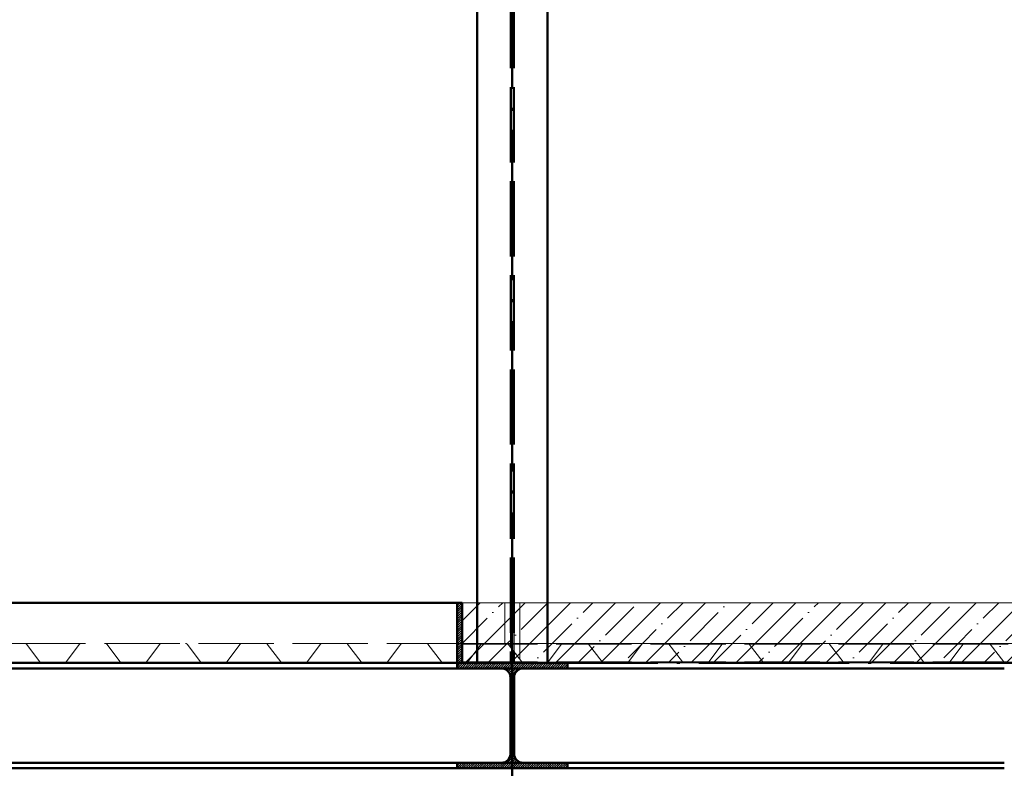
# Paper-space layout 'Layout1' of a CAD drawing. Extents: x -2 to 1243, y -36 to 596.
# Tile 76 of 132: x 370 to 410, y 454 to 484. Entities that reach past the tile are written whole.
import ezdxf

# ---------------------------------------------------------------- set-up
doc = ezdxf.new("R2010")
doc.units = 0
doc.linetypes.add('ACAD_ISO02W100', pattern=[15, 12, -3])
doc.linetypes.add('ACAD_ISO04W100', pattern=[30.5, 24, -3, 0.5, -3])
doc.layers.get('0').update_dxf_attribs({"linetype": 'CONTINUOUS'})
doc.layers.get('DEFPOINTS').update_dxf_attribs({"color": 132, "linetype": 'CONTINUOUS'})
for name, color, linetype, lineweight in [('SS_2.ET-HALA_TaO-VESTAVBA_A1÷B2-P.NOSNIK', 172, 'CONTINUOUS', 50), ('SS_2.ET-HALA_TaO-VESTAVBA_A1÷B2-PODLAHA', 9, 'CONTINUOUS', 5), ('SS_2.ET-HALA_TaO-VESTAVBA_A1÷B2-PODLAHA_LEM', 102, 'CONTINUOUS', 50), ('SS_2.ET-HALA_TaO-VESTAVBA_A1÷B2-TRAPEZ.PLECH', 153, 'CONTINUOUS', 18), ('SS_2.ET-HALA_TaO-VESTAVBA_A1÷B2-VAZBA2', 51, 'CONTINUOUS', 50), ('SS_KOTY', 3, 'CONTINUOUS', 25), ('SS_SRAFY', 8, 'CONTINUOUS', 18)]:
    doc.layers.add(name, color=color, linetype=linetype, lineweight=lineweight)
doc.styles.add('ROMANS', font='romans.shx', dxfattribs={"width": 0.8})
doc.dimstyles.new('A-1_(2.5)_50AS', dxfattribs={"dimtxt": 2.5, "dimasz": 2, "dimexe": 1, "dimexo": 2, "dimgap": 0, "dimtad": 0, "dimdec": 1, "dimlfac": 50, "dimrnd": 1, "dimtxsty": 'ROMANS', "dimblk1": 'OBLIQUE', "dimblk2": 'OBLIQUE', "dimsah": 1, "dimcen": 2, "dimclrd": 256, "dimclre": 256, "dimclrt": 256, "dimadec": 1, "dimazin": 2, "dimtfac": 0.714286, "dimtdec": 1, "dimtmove": 0, "dimatfit": 3, "dimldrblk": 'OPEN', "dimfxl": 1, "dimtvp": 1.142857, "dimtfill": 1, "dimtolj": 1, "dimlwd": -1, "dimlwe": -1, "dimarcsym": 0})
pattern_1 = [(45, (184.611103, 337.56082), (-0.04490128, 0.04490128), [])]
pattern_2 = [(45, (184.6111, 337.5608), (-0.8980256, 0.8980256), []), (45, (185.5091, 337.5608), (-0.8980256, 0.8980256), [1.5875, -0.3175, 0, -0.3175])]

# ---------------------------------------------------------------- blocks, each defined once
blk = doc.blocks.new('_Oblique')
at = {"color": 0, "linetype": 'ByBlock', "lineweight": -2}
blk.add_line((-0.5, -0.5), (0.5, 0.5), dxfattribs=at)
blk = doc.blocks.new('*D24')
at = {"layer": 'DEFPOINTS', "color": 0, "transparency": 16777216}
for p in [(411.911, 550.574), (389.911, 537.561, 14406), (411.911, 455.961, 14406)]:
    blk.add_point(p, dxfattribs=at)
at = {"layer": 'SS_KOTY', "transparency": 16777216}
for p, q in [((389.911, 539.561), (389.911, 551.574)), ((411.911, 457.961), (411.911, 551.574)), ((389.911, 550.574), (411.911, 550.574))]:
    blk.add_line(p, q, dxfattribs=at)
at = {"layer": 'SS_KOTY', "transparency": 16777216, "xscale": 2, "yscale": 2, "zscale": 2, "rotation": 180}
blk.add_blockref('_Oblique', (389.911, 550.574), dxfattribs=at)
at = {"layer": 'SS_KOTY', "transparency": 16777216, "xscale": 2, "yscale": 2, "zscale": 2}
blk.add_blockref('_Oblique', (411.911, 550.574), dxfattribs=at)
at = {"layer": 'SS_KOTY', "transparency": 16777216, "insert": (400.911, 553.431), "char_height": 2.5, "attachment_point": 5, "style": 'ROMANS', "bg_fill": 3, "box_fill_scale": 1.1, "bg_fill_color": 256, "bg_fill_true_color": 13158600, "bg_fill_transparency": 0}
blk.add_mtext('\\A1;1100', dxfattribs=at)
blk = doc.blocks.new('_OPEN')
at = {"color": 0, "linetype": 'ByBlock'}
for p, q in [((-1, 0.167), (0, 0)), ((0, 0), (-1, -0.167)), ((0, 0), (-1, 0))]:
    blk.add_line(p, q, dxfattribs=at)

psp = doc.layouts.get("Layout1")

# ---------------------------------------------------------------- hatches: boundary and pattern name
at = {"layer": 'SS_SRAFY'}
h = psp.add_hatch(dxfattribs=at)
h.set_pattern_fill('ANSI31', color=5, scale=0.02, style=0)
h.set_pattern_definition(pattern_1)
h.paths.add_polyline_path([(387.9111, 458.3608), (387.9111, 460.7608), (387.7111, 460.7608), (387.7111, 458.3608)], flags=0)

# ---------------------------------------------------------------- linework, layer by layer
at = {"layer": 'SS_2.ET-HALA_TaO-VESTAVBA_A1÷B2-P.NOSNIK', "color": 1, "linetype": 'Continuous', "ltscale": 0.25}
for p, q in [((300.6111, 458.1408), (387.7111, 458.1408)), ((387.7111, 458.3608), (387.7111, 458.1408)), ((300.6111, 454.3808), (387.7111, 454.3808)), ((387.7111, 454.3808), (389.4811, 454.3808)), ((387.7111, 454.3808), (387.7111, 454.1608)), ((390.3411, 454.3808), (392.1111, 454.3808)), ((392.1111, 454.1608), (392.1111, 454.3808)), ((392.1111, 454.3808), (409.5111, 454.3808)), ((300.6111, 454.1608), (387.7111, 454.1608)), ((387.7111, 454.1608), (392.1111, 454.1608)), ((392.1111, 454.1608), (409.5111, 454.1608))]:
    psp.add_line(p, q, dxfattribs=at)
at = {"layer": 'SS_2.ET-HALA_TaO-VESTAVBA_A1÷B2-P.NOSNIK', "color": 3, "linetype": 'ACAD_ISO02W100', "ltscale": 0.25}
for p, q in [((389.8321, 454.6608), (389.8373, 454.7315)), ((389.8321, 454.6608), (389.9901, 454.6608)), ((389.8373, 454.7315), (389.8411, 454.7408)), ((389.8411, 454.7608), (389.9811, 454.7608)), ((389.9811, 454.7408), (389.985, 454.7315)), ((389.985, 454.7315), (389.9901, 454.6608)), ((389.4811, 454.3808), (390.3411, 454.3808))]:
    psp.add_line(p, q, dxfattribs=at)
at = {"layer": 'SS_2.ET-HALA_TaO-VESTAVBA_A1÷B2-P.NOSNIK', "color": 1, "linetype": 'Continuous', "ltscale": 0.25, "extrusion": (1.25575e-13, -3.03104e-13, -1)}
psp.add_arc((-389.4811, 454.7408), 0.36, 180, 270, dxfattribs=at)
at = {"layer": 'SS_2.ET-HALA_TaO-VESTAVBA_A1÷B2-P.NOSNIK', "color": 1, "linetype": 'Continuous', "ltscale": 0.25, "extrusion": (-3.03165e-13, -1.25514e-13, -1)}
psp.add_arc((-390.3411, 454.7408), 0.36, 270, 0, dxfattribs=at)
at = {"layer": 'SS_2.ET-HALA_TaO-VESTAVBA_A1÷B2-PODLAHA', "color": 9, "linetype": 'ACAD_ISO02W100', "ltscale": 0.25}
for p, q in [((388.4911, 460.7608), (388.4911, 459.1408)), ((387.9111, 459.1408), (68.8111, 459.1408)), ((370.5523, 459.1079), (371.0871, 458.4066)), ((372.1351, 458.4066), (372.6699, 459.1079)), ((373.7523, 459.1079), (374.2871, 458.4066)), ((375.3351, 458.4066), (375.8699, 459.1079)), ((376.9523, 459.1079), (377.4871, 458.4066)), ((378.5351, 458.4066), (379.0699, 459.1079)), ((380.1523, 459.1079), (380.6871, 458.4066)), ((381.7351, 458.4066), (382.2699, 459.1079)), ((383.3523, 459.1079), (383.8871, 458.4066)), ((384.9351, 458.4066), (385.4699, 459.1079)), ((386.5523, 459.1079), (387.0871, 458.4066)), ((388.1351, 458.4066), (388.6699, 459.1079)), ((388.4911, 459.1408), (388.4911, 458.8734)), ((388.6699, 459.1079), (388.4911, 458.8734)), ((371.135, 458.3823), (372.0872, 458.3823)), ((374.335, 458.3823), (375.2872, 458.3823)), ((377.535, 458.3823), (378.4872, 458.3823)), ((380.735, 458.3823), (381.6872, 458.3823)), ((383.935, 458.3823), (384.8872, 458.3823)), ((387.135, 458.3823), (387.9111, 458.3823))]:
    psp.add_line(p, q, dxfattribs=at)
at = {"layer": 'SS_2.ET-HALA_TaO-VESTAVBA_A1÷B2-PODLAHA', "color": 9, "linetype": 'ACAD_ISO02W100', "ltscale": 0.25, "extrusion": (-3.00135e-12, 4.5255e-13, -1)}
psp.add_arc((-370.4872, 459.0601), 0.0807, 90.03431, 143.65467, dxfattribs=at)
at = {"layer": 'SS_2.ET-HALA_TaO-VESTAVBA_A1÷B2-PODLAHA', "color": 9, "linetype": 'ACAD_ISO02W100', "ltscale": 0.25, "extrusion": (6.56804e-13, -5.74193e-13, -1)}
for centre, start in [((-372.7364, 459.0573), 37.32743), ((-375.9364, 459.0573), 37.32745), ((-382.3364, 459.0573), 37.32745)]:
    psp.add_arc(centre, 0.0836, start, 88.98538, dxfattribs=at)
at = {"layer": 'SS_2.ET-HALA_TaO-VESTAVBA_A1÷B2-PODLAHA', "color": 9, "linetype": 'ACAD_ISO02W100', "ltscale": 0.25, "extrusion": (-3.00135e-12, 4.52549e-13, -1)}
for centre in [(-373.6872, 459.0601), (-380.0872, 459.0601)]:
    psp.add_arc(centre, 0.0807, 90.0343, 143.65467, dxfattribs=at)
at = {"layer": 'SS_2.ET-HALA_TaO-VESTAVBA_A1÷B2-PODLAHA', "color": 9, "linetype": 'ACAD_ISO02W100', "ltscale": 0.25, "extrusion": (-3.18799e-12, 1.97021e-15, -1)}
for centre in [(-376.8872, 459.0601, 0), (-383.2872, 459.0601, 0)]:
    psp.add_arc(centre, 0.0807, 90.03431, 143.65467, dxfattribs=at)
at = {"layer": 'SS_2.ET-HALA_TaO-VESTAVBA_A1÷B2-PODLAHA', "color": 9, "linetype": 'ACAD_ISO02W100', "ltscale": 0.25, "extrusion": (1.64201e-12, -1.43557e-12, -1)}
for centre in [(-379.1364, 459.0573), (-385.5364, 459.0573)]:
    psp.add_arc(centre, 0.0836, 37.32742, 88.98538, dxfattribs=at)
at = {"layer": 'SS_2.ET-HALA_TaO-VESTAVBA_A1÷B2-PODLAHA', "color": 9, "linetype": 'ACAD_ISO02W100', "ltscale": 0.25, "extrusion": (-3.18799e-12, 1.96979e-15, -1)}
psp.add_arc((-386.4872, 459.0601, 0), 0.0807, 90.0343, 143.65467, dxfattribs=at)
at = {"layer": 'SS_2.ET-HALA_TaO-VESTAVBA_A1÷B2-PODLAHA', "color": 9, "linetype": 'ACAD_ISO02W100', "ltscale": 0.25}
for centre, radius, start, end in [((371.1362, 458.444), 0.0617, 217.3274, 268.85395), ((372.0872, 458.4415), 0.0593, 270.00002, 323.81866), ((374.3362, 458.444), 0.0617, 217.32743, 268.85395), ((375.2862, 458.4436), 0.0613, 270.98235, 322.8363), ((377.5362, 458.444), 0.0617, 217.3274, 268.85395), ((378.4872, 458.4415), 0.0593, 270.00002, 323.81866), ((380.7362, 458.444), 0.0617, 217.3274, 268.85395), ((381.6872, 458.4415), 0.0593, 270.00002, 323.81866), ((383.9362, 458.444), 0.0617, 217.3274, 268.85395), ((384.8872, 458.4415), 0.0593, 270.00002, 323.81866), ((387.1362, 458.444), 0.0617, 217.3274, 268.85395), ((388.0862, 458.4436), 0.0613, 270.98235, 322.8363)]:
    psp.add_arc(centre, radius, start, end, dxfattribs=at)
at = {"layer": 'SS_2.ET-HALA_TaO-VESTAVBA_A1÷B2-PODLAHA_LEM', "color": 1, "linetype": 'Continuous', "ltscale": 0.25}
for p, q in [((387.7111, 460.7608), (298.2111, 460.7608)), ((387.9111, 460.7608), (387.7111, 460.7608)), ((387.7111, 460.7608), (387.7111, 458.3608)), ((387.9111, 458.3608), (387.9111, 460.7608)), ((387.7111, 458.3608), (300.6111, 458.3608))]:
    psp.add_line(p, q, dxfattribs=at)
at = {"layer": 'SS_2.ET-HALA_TaO-VESTAVBA_A1÷B2-PODLAHA_LEM', "color": 7, "linetype": 'ACAD_ISO04W100', "ltscale": 0.25}
psp.add_line((387.9111, 458.3608), (298.2111, 458.3608), dxfattribs=at)
at = {"layer": 'SS_2.ET-HALA_TaO-VESTAVBA_A1÷B2-VAZBA2', "color": 1, "linetype": 'Continuous', "ltscale": 0.25}
psp.add_line((388.5111, 534.9008), (388.5111, 460.7608), dxfattribs=at)
at = {"layer": 'SS_2.ET-HALA_TaO-VESTAVBA_A1÷B2-VAZBA2', "color": 3, "linetype": 'ACAD_ISO02W100', "ltscale": 0.25}
psp.add_line((388.5111, 460.7608), (388.5111, 458.3608), dxfattribs=at)

# ---------------------------------------------------------------- dimensions: what is measured, and where the dimension line sits
at = {"layer": 'SS_KOTY'}
dim = psp.add_linear_dim(base=(411.9111, 550.5736), p1=(389.9111, 537.5608, 14406), p2=(411.9111, 455.9608, 14406), dimstyle='A-1_(2.5)_50AS', override={"dimtmove": 1}, dxfattribs=at)
dim.commit()
dim.dimension.update_dxf_attribs({"geometry": '*D24', "text_midpoint": (400.9111, 553.4307)})

# ---------------------------------------------------------------- next in the draw order: hatches: boundary and pattern name
at = {"layer": 'SS_2.ET-HALA_TaO-VESTAVBA_A1÷B2-PODLAHA'}
h = psp.add_hatch(dxfattribs=at)
h.set_pattern_fill('ANSI35', color=252, scale=0.2, style=0)
h.set_pattern_definition(pattern_2)
h.paths.add_polyline_path([(414.1111, 460.7608), (387.9111, 460.7608), (387.9111, 459.1408), (414.1111, 459.1408)], flags=0)
h = psp.add_hatch(dxfattribs=at)
h.set_pattern_fill('ANSI35', color=252, scale=0.2, style=0)
h.set_pattern_definition(pattern_2)
h.paths.add_polyline_path([(414.1111, 458.3823), (414.1111, 459.1408), (387.9111, 459.1408), (387.9111, 458.3823)], flags=0)
at = {"layer": 'SS_SRAFY'}
h = psp.add_hatch(dxfattribs=at)
h.set_pattern_fill('ANSI31', color=5, scale=0.02, style=0)
h.set_pattern_definition(pattern_1)
h.paths.add_polyline_path([(392.1111, 454.1608), (392.1111, 454.3808), (390.3411, 454.3808, -0.4142136), (389.9811, 454.7408), (389.9811, 457.7808, -0.4142136), (390.3411, 458.1408), (392.1111, 458.1408), (392.1111, 458.3608), (387.7111, 458.3608), (387.7111, 458.1408), (389.4811, 458.1408, -0.4142136), (389.8411, 457.7808), (389.8411, 454.7408, -0.4142136), (389.4811, 454.3808), (387.7111, 454.3808), (387.7111, 454.1608)], flags=0)

# ---------------------------------------------------------------- next in the draw order: linework, layer by layer
at = {"layer": 'SS_2.ET-HALA_TaO-VESTAVBA_A1÷B2-P.NOSNIK', "color": 7, "linetype": 'ACAD_ISO04W100', "ltscale": 0.25}
for p, q in [((298.2111, 458.3608), (411.9111, 458.3608)), ((389.9111, 458.3608), (389.9111, 434.3608))]:
    psp.add_line(p, q, dxfattribs=at)
at = {"layer": 'SS_2.ET-HALA_TaO-VESTAVBA_A1÷B2-P.NOSNIK', "color": 1, "linetype": 'Continuous', "ltscale": 0.25}
for p, q in [((392.1111, 458.3608), (387.7111, 458.3608)), ((387.7111, 458.1408), (389.4811, 458.1408)), ((390.3411, 458.1408), (392.1111, 458.1408)), ((392.1111, 458.1408), (392.1111, 458.3608)), ((392.1111, 458.1408), (409.5111, 458.1408)), ((389.8411, 457.7808), (389.8411, 454.7408)), ((389.9811, 454.7408), (389.9811, 457.7808))]:
    psp.add_line(p, q, dxfattribs=at)
at = {"layer": 'SS_2.ET-HALA_TaO-VESTAVBA_A1÷B2-P.NOSNIK', "color": 3, "linetype": 'ACAD_ISO02W100', "ltscale": 0.25}
for p, q in [((389.4811, 458.1408), (390.3411, 458.1408)), ((389.8373, 457.7901), (389.8321, 457.8608)), ((389.9901, 457.8608), (389.8321, 457.8608)), ((389.8411, 457.7808), (389.8373, 457.7901)), ((389.8411, 457.7608), (389.9811, 457.7608)), ((389.985, 457.7901), (389.9811, 457.7808)), ((389.9901, 457.8608), (389.985, 457.7901))]:
    psp.add_line(p, q, dxfattribs=at)
at = {"layer": 'SS_2.ET-HALA_TaO-VESTAVBA_A1÷B2-P.NOSNIK', "color": 1, "linetype": 'Continuous', "ltscale": 0.25, "extrusion": (1.25575e-13, 3.03226e-13, -1)}
psp.add_arc((-389.4811, 457.7808), 0.36, 90, 180, dxfattribs=at)
at = {"layer": 'SS_2.ET-HALA_TaO-VESTAVBA_A1÷B2-P.NOSNIK', "color": 1, "linetype": 'Continuous', "ltscale": 0.25, "extrusion": (-3.03165e-13, 1.25636e-13, -1)}
psp.add_arc((-390.3411, 457.7808), 0.36, 0, 90, dxfattribs=at)
at = {"layer": 'SS_2.ET-HALA_TaO-VESTAVBA_A1÷B2-PODLAHA', "color": 9, "linetype": 'Continuous', "ltscale": 0.25}
for p, q in [((414.1111, 460.7608), (387.9111, 460.7608)), ((414.1111, 459.1408), (387.9111, 459.1408)), ((387.9111, 458.3823), (414.1111, 458.3823))]:
    psp.add_line(p, q, dxfattribs=at)
at = {"layer": 'SS_2.ET-HALA_TaO-VESTAVBA_A1÷B2-PODLAHA', "color": 9, "linetype": 'ACAD_ISO02W100', "ltscale": 0.25}
for p, q in [((389.6161, 460.7608), (389.6161, 459.1408)), ((389.8361, 459.1408), (389.8361, 460.7608)), ((389.9861, 460.7608), (389.9861, 459.1408)), ((390.2061, 460.7608), (390.2061, 459.1408)), ((391.3311, 459.1408), (391.3311, 460.7608)), ((387.9111, 459.1079), (414.1111, 459.1079)), ((389.6873, 459.1408), (389.7391, 459.1194)), ((389.7443, 459.1172), (389.6873, 459.1408)), ((389.7391, 459.1194), (389.7443, 459.1172)), ((389.7443, 459.1172), (389.7523, 459.1079)), ((389.7523, 459.1079), (389.7717, 459.0825)), ((389.7523, 459.1079), (390.2871, 458.4066)), ((389.8361, 458.998), (389.8361, 459.1408)), ((389.9861, 459.1408), (389.9861, 458.8013)), ((390.2061, 459.1408), (390.2061, 458.5128)), ((391.3311, 458.4017), (391.3311, 459.1408)), ((391.3351, 458.4066), (391.8699, 459.1079)), ((392.9523, 459.1079), (393.4871, 458.4066)), ((394.5351, 458.4066), (395.0699, 459.1079)), ((396.1523, 459.1079), (396.6871, 458.4066)), ((397.7351, 458.4066), (398.2699, 459.1079)), ((399.3523, 459.1079), (399.8871, 458.4066)), ((400.9351, 458.4066), (401.4699, 459.1079)), ((402.5523, 459.1079), (403.0871, 458.4066)), ((404.1351, 458.4066), (404.6699, 459.1079)), ((405.7523, 459.1079), (406.2871, 458.4066)), ((407.3351, 458.4066), (407.8699, 459.1079)), ((408.9523, 459.1079), (409.4871, 458.4066)), ((390.0506, 458.7168), (390.1476, 458.5895)), ((387.9111, 458.4066), (414.1111, 458.4066)), ((390.2061, 458.5128), (390.2871, 458.4066))]:
    psp.add_line(p, q, dxfattribs=at)
at = {"layer": 'SS_2.ET-HALA_TaO-VESTAVBA_A1÷B2-PODLAHA', "color": 9, "linetype": 'ACAD_ISO02W100', "ltscale": 0.25, "extrusion": (9.85206e-13, -8.6132e-13, -1)}
psp.add_arc((-388.7364, 459.0573), 0.0836, 37.3274, 88.98538, dxfattribs=at)
at = {"layer": 'SS_2.ET-HALA_TaO-VESTAVBA_A1÷B2-PODLAHA', "color": 9, "linetype": 'ACAD_ISO02W100', "ltscale": 0.25, "extrusion": (-3.00135e-12, 4.52549e-13, -1)}
psp.add_arc((-389.6872, 459.0601), 0.0807, 90.03431, 143.65467, dxfattribs=at)
at = {"layer": 'SS_2.ET-HALA_TaO-VESTAVBA_A1÷B2-PODLAHA', "color": 9, "linetype": 'ACAD_ISO02W100', "ltscale": 0.25, "extrusion": (1.31361e-12, -1.14845e-12, -1)}
for centre in [(-391.9364, 459.0573), (-404.7364, 459.0573), (-407.9364, 459.0573)]:
    psp.add_arc(centre, 0.0836, 37.32742, 88.98538, dxfattribs=at)
at = {"layer": 'SS_2.ET-HALA_TaO-VESTAVBA_A1÷B2-PODLAHA', "color": 9, "linetype": 'ACAD_ISO02W100', "ltscale": 0.25, "extrusion": (-3.18799e-12, 1.96979e-15, -1)}
psp.add_arc((-392.8872, 459.0601, 0), 0.0807, 90.0343, 143.65467, dxfattribs=at)
at = {"layer": 'SS_2.ET-HALA_TaO-VESTAVBA_A1÷B2-PODLAHA', "color": 9, "linetype": 'ACAD_ISO02W100', "ltscale": 0.25, "extrusion": (1.64201e-12, -1.43557e-12, -1)}
for centre, start in [((-395.1364, 459.0573), 37.32745), ((-398.3364, 459.0573), 37.32742), ((-401.5364, 459.0573), 37.32746)]:
    psp.add_arc(centre, 0.0836, start, 88.98538, dxfattribs=at)
at = {"layer": 'SS_2.ET-HALA_TaO-VESTAVBA_A1÷B2-PODLAHA', "color": 9, "linetype": 'ACAD_ISO02W100', "ltscale": 0.25, "extrusion": (-3.18799e-12, 1.97021e-15, -1)}
psp.add_arc((-396.0872, 459.0601, 0), 0.0807, 90.03431, 143.65467, dxfattribs=at)
at = {"layer": 'SS_2.ET-HALA_TaO-VESTAVBA_A1÷B2-PODLAHA', "color": 9, "linetype": 'ACAD_ISO02W100', "ltscale": 0.25, "extrusion": (-3.18799e-12, 1.96819e-15, -1)}
psp.add_arc((-399.2872, 459.0601, 0), 0.0807, 90.03427, 143.65467, dxfattribs=at)
at = {"layer": 'SS_2.ET-HALA_TaO-VESTAVBA_A1÷B2-PODLAHA', "color": 9, "linetype": 'ACAD_ISO02W100', "ltscale": 0.25, "extrusion": (-3.00135e-12, 4.52548e-13, -1)}
psp.add_arc((-402.4872, 459.0601, 0), 0.0807, 90.03427, 143.65467, dxfattribs=at)
at = {"layer": 'SS_2.ET-HALA_TaO-VESTAVBA_A1÷B2-PODLAHA', "color": 9, "linetype": 'ACAD_ISO02W100', "ltscale": 0.25, "extrusion": (-3.00135e-12, 4.52551e-13, -1)}
psp.add_arc((-405.6872, 459.0601, 0), 0.0807, 90.03433, 143.65467, dxfattribs=at)
at = {"layer": 'SS_2.ET-HALA_TaO-VESTAVBA_A1÷B2-PODLAHA', "color": 9, "linetype": 'ACAD_ISO02W100', "ltscale": 0.25, "extrusion": (-2.81472e-12, 9.0313e-13, -1)}
psp.add_arc((-408.8872, 459.0601), 0.0807, 90.03433, 143.65467, dxfattribs=at)
at = {"layer": 'SS_2.ET-HALA_TaO-VESTAVBA_A1÷B2-PODLAHA', "color": 9, "linetype": 'ACAD_ISO02W100', "ltscale": 0.25}
for centre, radius, start, end in [((390.3362, 458.444), 0.0617, 217.32741, 268.85395), ((391.2872, 458.4415), 0.0593, 270.00002, 323.81866), ((393.5362, 458.444), 0.0617, 217.32741, 268.85395), ((394.4872, 458.4415), 0.0593, 270.00002, 323.81866), ((396.7362, 458.444), 0.0617, 217.32742, 268.85395), ((397.6872, 458.4415), 0.0593, 270, 323.81866), ((399.9362, 458.444), 0.0617, 217.32742, 268.85395), ((400.8862, 458.4436), 0.0613, 270.98235, 322.8363), ((403.1362, 458.444), 0.0617, 217.32742, 268.85395), ((404.0872, 458.4415), 0.0593, 270, 323.81866), ((406.3362, 458.444), 0.0617, 217.3274, 268.85395), ((407.2872, 458.4415), 0.0593, 270, 323.81866), ((409.5362, 458.444), 0.0617, 217.3274, 268.85395)]:
    psp.add_arc(centre, radius, start, end, dxfattribs=at)
at = {"layer": 'SS_2.ET-HALA_TaO-VESTAVBA_A1÷B2-TRAPEZ.PLECH', "color": 5, "linetype": 'Continuous', "ltscale": 0.25}
psp.add_line((414.1111, 458.3608), (392.1111, 458.3608), dxfattribs=at)
at = {"layer": 'SS_2.ET-HALA_TaO-VESTAVBA_A1÷B2-VAZBA2', "color": 3, "linetype": 'ACAD_ISO02W100', "ltscale": 0.25}
for p, q in [((389.8561, 537.5608), (389.8561, 458.3608)), ((389.9661, 537.5608), (389.9661, 458.3608)), ((391.3111, 460.7608), (391.3111, 458.3608))]:
    psp.add_line(p, q, dxfattribs=at)
at = {"layer": 'SS_2.ET-HALA_TaO-VESTAVBA_A1÷B2-VAZBA2', "color": 7, "linetype": 'ACAD_ISO04W100', "ltscale": 0.25}
psp.add_line((389.9111, 458.3608), (389.9111, 537.5608), dxfattribs=at)
at = {"layer": 'SS_2.ET-HALA_TaO-VESTAVBA_A1÷B2-VAZBA2', "color": 1, "linetype": 'Continuous', "ltscale": 0.25}
psp.add_line((391.3111, 460.7608), (391.3111, 537.5608), dxfattribs=at)

doc.saveas('drawing.dxf')
